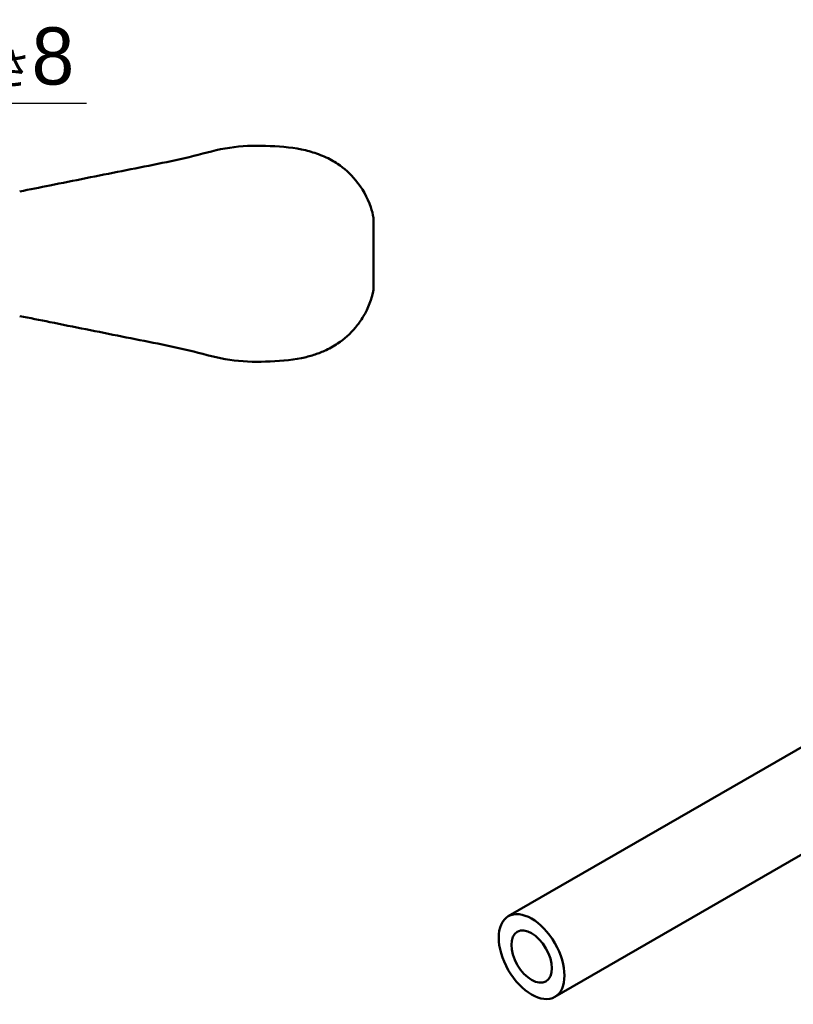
# Model space of a CAD drawing. Header units: millimetres. Extents: x 3 to 589, y 3 to 392.
# Tile 6 of 24: x 359 to 467, y 3 to 141. Entities that reach past the tile are written whole.
import ezdxf

# ---------------------------------------------------------------- set-up
doc = ezdxf.new("R2010")
doc.units = ezdxf.units.MM
doc.layers.add('Symbol (ISO)', color=7, linetype='Continuous', lineweight=25)
doc.layers.add('Visible (ISO)', color=7, linetype='Continuous', lineweight=50)
doc.styles.add('Note Text (JIS)', font='meiryo.ttc')
doc.dimstyles.new('Default (JIS)$7', dxfattribs={"dimtxt": 8, "dimasz": 8, "dimexe": 1, "dimexo": 1, "dimgap": 1.5, "dimtad": 1, "dimrnd": 1e-08, "dimdsep": 46, "dimtxsty": 'Note Text (JIS)', "dimcen": 0.09, "dimdle": 10, "dimclrd": 256, "dimclre": 256, "dimclrt": 256, "dimadec": 0, "dimazin": 2, "dimtfac": 0.4375, "dimtmove": 0, "dimatfit": 3, "dimfxl": 1, "dimtolj": 1, "dimtzin": 0, "dimlwd": -1, "dimlwe": -1, "dimarcsym": 0})

msp = doc.modelspace()

# ---------------------------------------------------------------- linework, layer by layer
at = {"layer": 'Visible (ISO)'}
for p, q in [((408.041, 113.26), (408.041, 103.21)), ((426.879, 15.649), (472.832, 42.18)), ((433.379, 4.391), (479.332, 30.922))]:
    msp.add_line(p, q, dxfattribs=at)
for major_axis in [(-3.25, 5.629), (2, -3.464)]:
    msp.add_ellipse((430.129, 10.02), major_axis=major_axis, ratio=0.5773503, dxfattribs=at)
for points, knots in [([(387.941, 123.059), (387.941, 123.059), (387.941, 123.059), (387.941, 123.059), (386.248, 122.8), (384.592, 122.32), (382.916, 121.903), (381.243, 121.487), (379.551, 121.135), (377.891, 120.798), (376.205, 120.455), (374.551, 120.128), (372.866, 119.793), (371.213, 119.463), (369.53, 119.126), (367.841, 118.788), (366.17, 118.453), (364.493, 118.118), (362.816, 117.783), (362.816, 117.783), (362.816, 117.783), (362.816, 117.783)], [0.46405654, 0.46405654, 0.46405654, 0.46405654, 0.46405664, 0.46405664, 0.46405664, 0.55610327, 0.55610327, 0.55610327, 0.64804419, 0.64804419, 0.64804419, 0.74146355, 0.74146355, 0.74146355, 0.83312031, 0.83312031, 0.83312031, 0.92382686, 0.92382686, 0.92382686, 0.92382686, 0.92382686, 0.92382686, 0.92382686]), ([(397.991, 122.808), (397.991, 122.808), (397.991, 122.808), (397.991, 122.808), (396.391, 123.135), (394.662, 123.266), (392.966, 123.31), (392.966, 123.31), (392.966, 123.31), (392.966, 123.31)], [0.286295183, 0.286295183, 0.286295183, 0.286295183, 0.286295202, 0.286295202, 0.286295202, 0.374849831, 0.374849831, 0.374849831, 0.374849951, 0.374849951, 0.374849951, 0.374849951]), ([(397.991, 122.808), (398.711, 122.66), (399.422, 122.468), (400.829, 121.979), (401.529, 121.669), (402.466, 121.149), (402.746, 120.979), (403.016, 120.798)], [0, 0, 0, 0, 0.22044992, 0.22044992, 0.46650017, 0.46650017, 0.57554245, 0.57554245, 0.57554245, 0.57554245]), ([(405.529, 118.536), (405.529, 118.536), (405.529, 118.536), (405.529, 118.536), (404.806, 119.402), (403.959, 120.168), (403.016, 120.798), (403.016, 120.798), (403.016, 120.798), (403.016, 120.798)], [0.116385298, 0.116385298, 0.116385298, 0.116385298, 0.116385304, 0.116385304, 0.116385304, 0.182957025, 0.182957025, 0.182957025, 0.182957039, 0.182957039, 0.182957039, 0.182957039]), ([(405.529, 118.536), (406.467, 117.414), (407.2, 116.112), (407.82, 114.253), (407.948, 113.76), (408.041, 113.26)], [0, 0, 0, 0, 0.4985869, 0.4985869, 0.67273407, 0.67273407, 0.67273407, 0.67273407]), ([(408.041, 103.21), (407.796, 101.894), (407.302, 100.615), (406.296, 98.93), (405.932, 98.416), (405.529, 97.934)], [0, 0, 0, 0, 0.45883256, 0.45883256, 0.67306211, 0.67306211, 0.67306211, 0.67306211]), ([(387.941, 93.411), (387.941, 93.411), (387.941, 93.411), (387.941, 93.411), (386.248, 93.671), (384.592, 94.151), (382.916, 94.567), (381.243, 94.983), (379.551, 95.335), (377.891, 95.673), (376.205, 96.015), (374.551, 96.342), (372.866, 96.678), (371.213, 97.007), (369.53, 97.345), (367.841, 97.683), (366.17, 98.017), (364.493, 98.352), (362.816, 98.688)], [0.46405609, 0.46405609, 0.46405609, 0.46405609, 0.46405665, 0.46405665, 0.46405665, 0.55610327, 0.55610327, 0.55610327, 0.64804419, 0.64804419, 0.64804419, 0.74146355, 0.74146355, 0.74146355, 0.83312031, 0.83312031, 0.83312031, 0.92382684, 0.92382684, 0.92382684, 0.92382684]), ([(403.016, 95.673), (402.446, 95.292), (401.837, 94.958), (400.708, 94.454), (400.204, 94.264), (399.137, 93.927), (398.567, 93.78), (397.991, 93.663)], [0, 0, 0, 0, 0.22961796, 0.22961796, 0.39952439, 0.39952439, 0.57590171, 0.57590171, 0.57590171, 0.57590171]), ([(397.991, 93.663), (397.991, 93.663), (397.991, 93.663), (397.991, 93.663), (396.391, 93.335), (394.662, 93.204), (392.966, 93.16), (392.966, 93.16), (392.966, 93.16), (392.966, 93.16)], [0.2862952, 0.2862952, 0.2862952, 0.2862952, 0.286295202, 0.286295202, 0.286295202, 0.374849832, 0.374849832, 0.374849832, 0.37484991, 0.37484991, 0.37484991, 0.37484991])]:
    msp.add_open_spline(points, degree=3, knots=knots, dxfattribs=at)
for points in [[(387.941, 123.059), (389.602, 123.313), (391.303, 123.353), (392.966, 123.31)], [(358.595, 116.939), (360, 117.22), (361.408, 117.501), (362.816, 117.783)], [(362.816, 98.688), (361.408, 98.969), (360, 99.251), (358.595, 99.532)], [(405.529, 97.934), (404.806, 97.068), (403.959, 96.302), (403.016, 95.673)], [(392.966, 93.16), (391.303, 93.117), (389.602, 93.157), (387.941, 93.411)]]:
    msp.add_open_spline(points, degree=3, dxfattribs=at)

# ---------------------------------------------------------------- texts
at = {"layer": 'Symbol (ISO)', "insert": (273.843, 139.873), "char_height": 8, "width": 97.0497, "attachment_point": 1, "style": 'Note Text (JIS)'}
msp.add_mtext('\\fメイリオ|b0|i0;\\H8.0000;3xM6タップ \\fSystem|b0|i0;\\H4.5000;有効深さ\\fメイリオ|b0|i0;\\H8.0000;8', dxfattribs=at)

# ---------------------------------------------------------------- leaders
at = {"layer": 'Symbol (ISO)', "annotation_type": 0, "has_hookline": 1, "hookline_direction": 0, "text_width": 94.086}
msp.add_leader([(265.791, 111.335), (265.843, 129.265), (273.843, 129.265)], dimstyle='Default (JIS)$7', override={"dimgap": 0, "dimtad": 1}, dxfattribs=at)

doc.saveas('drawing.dxf')
